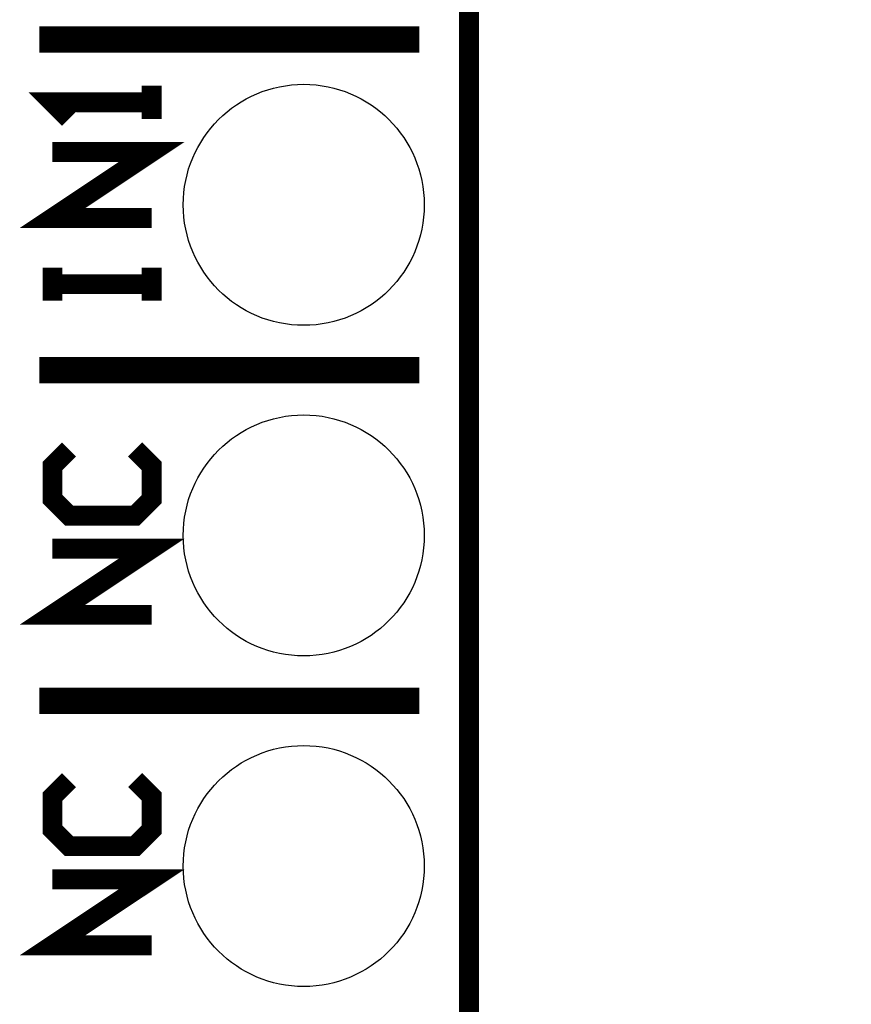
# Model space of a CAD drawing. Extents: x -4.2 to 27.1, y -3.9 to 55.1.
# Tile 18 of 37: x 20.7 to 27.1, y 4 to 11.6. Entities that reach past the tile are written whole.
import ezdxf

# ---------------------------------------------------------------- set-up
doc = ezdxf.new("R2010")
doc.units = 0
doc.layers.get('0').update_dxf_attribs({"linetype": 'CONTINUOUS'})
for name, color, linetype in [('MCP2517FD_CLICK_GKO', 5, 'CONTINUOUS'), ('MCP2517FD_CLICK_GTO', 14, 'CONTINUOUS'), ('MCP2517FD_CLICK_GTS', 12, 'CONTINUOUS')]:
    doc.layers.add(name, color=color, linetype=linetype)

# ---------------------------------------------------------------- blocks, each defined once
blk = doc.blocks.new('ROUND_68')
blk.add_circle((0, 0), 0.9258)

msp = doc.modelspace()

# ---------------------------------------------------------------- linework, layer by layer
at = {"layer": 'MCP2517FD_CLICK_GKO', "const_width": 0.1524}
msp.add_lwpolyline([(24.13, -1.27), (24.13, 37.719), (26.99004, 40.57904), (26.99004, 53.34)], dxfattribs=at)
at = {"layer": 'MCP2517FD_CLICK_GTO'}
for points, const_width in [([(20.828, 11.43), (23.749, 11.43)], 0.2032), ([(21.6916, 10.8204), (21.6916, 11.0744), (21.6916, 10.9474), (20.9296, 10.9474), (21.0566, 10.8204)], 0.1524), ([(21.6916, 10.0584), (20.9296, 10.0584), (21.6916, 10.5664), (20.9296, 10.5664)], 0.1524), ([(20.9296, 9.4234), (20.9296, 9.6774), (20.9296, 9.5504), (21.6916, 9.5504), (21.6916, 9.4234), (21.6916, 9.6774)], 0.1524), ([(20.828, 8.89), (23.749, 8.89)], 0.2032), ([(21.0566, 8.2804), (20.9296, 8.1534), (20.9296, 7.8994), (21.0566, 7.7724), (21.5646, 7.7724), (21.6916, 7.8994), (21.6916, 8.1534), (21.5646, 8.2804)], 0.1524), ([(21.6916, 7.0104), (20.9296, 7.0104), (21.6916, 7.5184), (20.9296, 7.5184)], 0.1524), ([(20.828, 6.35), (23.749, 6.35)], 0.2032), ([(21.0566, 5.7404), (20.9296, 5.6134), (20.9296, 5.3594), (21.0566, 5.2324), (21.5646, 5.2324), (21.6916, 5.3594), (21.6916, 5.6134), (21.5646, 5.7404)], 0.1524), ([(21.6916, 4.4704), (20.9296, 4.4704), (21.6916, 4.9784), (20.9296, 4.9784)], 0.1524)]:
    msp.add_lwpolyline(points, dxfattribs=dict(at, const_width=const_width))

# ---------------------------------------------------------------- block references
at = {"layer": 'MCP2517FD_CLICK_GTS'}
for p in [(22.86, 10.16), (22.86, 7.62), (22.86, 5.08)]:
    msp.add_blockref('ROUND_68', p, dxfattribs=at)

doc.saveas('drawing.dxf')
